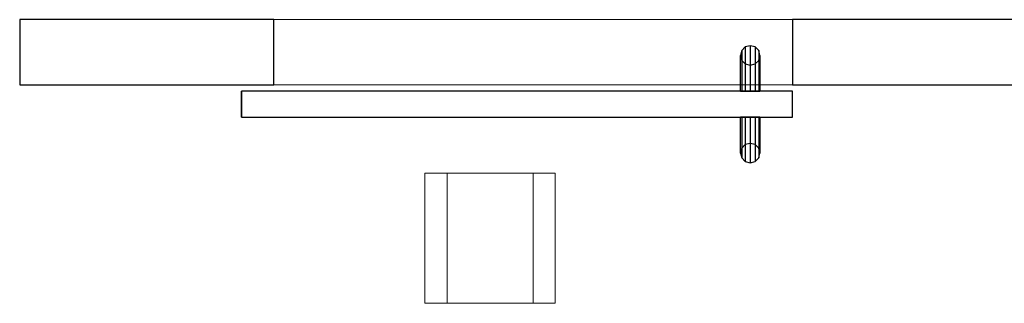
# Model space of a CAD drawing. Header units: metres. Extents: x 397.7 to 427.5, y 12.7 to 28.4.
# Tile 33 of 130: x 405.125 to 406.636, y 25.494 to 25.929. Entities that reach past the tile are written whole.
import ezdxf

# ---------------------------------------------------------------- set-up
doc = ezdxf.new("R2010")
doc.units = ezdxf.units.M
doc.layers.add('01_CARPINTERIA', color=5, linetype='Continuous', lineweight=25, true_color=0x0000ff)
for name, color, linetype, lineweight in [('A-DETL-GENF-OTLN', 7, 'Continuous', 18), ('A-GENM-____-OTLN', 7, 'Continuous', 18), ('A-WALL-____-MCUT', 7, 'Continuous', 25), ('A-WALL-____-OTLN', 7, 'Continuous', 25)]:
    doc.layers.add(name, color=color, linetype=linetype, lineweight=lineweight)

# ---------------------------------------------------------------- blocks, each defined once
blk = doc.blocks.new('Family - Evans P2-153085-05_TEL_P2')
at = {"layer": 'A-WALL-____-MCUT', "color": 253, "true_color": 0xaaaaaa}
for p, q in [((0.3901, 0.1), (0, 0.1)), ((0, 0.1), (0, 0)), ((0.3901, 0), (0.3901, 0.1)), ((0, 0), (0.3901, 0))]:
    blk.add_line(p, q, dxfattribs=at)
at = {"layer": 'A-WALL-____-OTLN', "color": 253, "true_color": 0xaaaaaa}
for p, q in [((0.3901, 0.1), (0, 0.1)), ((0, 0.1), (0, 0)), ((0.3901, 0), (0.3901, 0.1)), ((0, 0), (0.3901, 0))]:
    blk.add_line(p, q, dxfattribs=at)
at = {"layer": 'A-WALL-____-OTLN', "color": 253, "lineweight": 18, "true_color": 0xaaaaaa}
blk.add_line((0, 0), (1.1859, 0), dxfattribs=at)
blk = doc.blocks.new('Family - Vano puerta-153087-05_TEL_P2')
at = {"layer": 'A-GENM-____-OTLN', "color": 253, "true_color": 0xaaaaaa}
for p, q in [((406.311, 25.9295), (405.5152, 25.9295)), ((405.5152, 25.9295), (405.5152, 25.8295)), ((405.5152, 25.9295), (406.311, 25.9295)), ((405.5152, 25.8295), (405.5152, 25.9295)), ((406.311, 25.8295), (406.311, 25.9295)), ((406.311, 25.8295), (406.311, 25.9295)), ((405.5152, 25.8295), (406.311, 25.8295)), ((406.311, 25.8295), (405.5152, 25.8295))]:
    blk.add_line(p, q, dxfattribs=at)
blk = doc.blocks.new('Family - Evans P2-153089-05_TEL_P2')
at = {"layer": 'A-WALL-____-MCUT', "color": 253, "true_color": 0xaaaaaa}
for p, q in [((2.7544, 0.1), (0, 0.1)), ((0, 0.1), (0, 0)), ((0, 0), (2.7544, 0))]:
    blk.add_line(p, q, dxfattribs=at)
at = {"layer": 'A-WALL-____-OTLN', "color": 253, "true_color": 0xaaaaaa}
for p, q in [((2.7544, 0.1), (0, 0.1)), ((0, 0.1), (0, 0)), ((0, 0), (2.7544, 0))]:
    blk.add_line(p, q, dxfattribs=at)
at = {"layer": 'A-WALL-____-OTLN', "color": 253, "lineweight": 18, "true_color": 0xaaaaaa}
blk.add_line((0, 0), (2.7544, 0), dxfattribs=at)
blk = doc.blocks.new('Family - LONDR55-XX_ZZ-ARQ-CAA-M3D-Londres55-153334-05_TEL_P2')
at = {"layer": '01_CARPINTERIA', "color": 161, "true_color": 0xaaaaff}
for p, q in [((0.052, 0.2125), (0.05, 0.205)), ((0.052, 0.2125), (0.05, 0.205)), ((0.0575, 0.218), (0.052, 0.2125)), ((0.0575, 0.218), (0.052, 0.2125)), ((0.052, 0.15), (0.052, 0.2125)), ((0.065, 0.22), (0.0575, 0.218)), ((0.065, 0.22), (0.0575, 0.218)), ((0.0575, 0.15), (0.0575, 0.218)), ((0.0725, 0.218), (0.065, 0.22)), ((0.0725, 0.218), (0.065, 0.22)), ((0.065, 0.15), (0.065, 0.22)), ((0.078, 0.2125), (0.0725, 0.218)), ((0.078, 0.2125), (0.0725, 0.218)), ((0.0725, 0.15), (0.0725, 0.218)), ((0.08, 0.205), (0.078, 0.2125)), ((0.08, 0.205), (0.078, 0.2125)), ((0.078, 0.15), (0.078, 0.2125)), ((0.05, 0.205), (0.052, 0.1975)), ((0.05, 0.15), (0.05, 0.205)), ((0.05, 0.205), (0.052, 0.1975)), ((0.052, 0.1975), (0.0575, 0.192)), ((0.052, 0.15), (0.052, 0.1975)), ((0.052, 0.1975), (0.0575, 0.192)), ((0.0725, 0.192), (0.078, 0.1975)), ((0.0725, 0.192), (0.078, 0.1975)), ((0.078, 0.1975), (0.08, 0.205)), ((0.078, 0.1975), (0.08, 0.205)), ((0.078, 0.15), (0.078, 0.1975)), ((0.08, 0.205), (0.08, 0.15)), ((0.0575, 0.192), (0.065, 0.19)), ((0.0575, 0.15), (0.0575, 0.192)), ((0.0575, 0.192), (0.065, 0.19)), ((0.065, 0.19), (0.0725, 0.192)), ((0.065, 0.19), (0.0725, 0.192)), ((0.065, 0.15), (0.065, 0.19)), ((0.0725, 0.15), (0.0725, 0.192)), ((0.8458, 0.15), (0, 0.15)), ((0, 0.15), (0, 0.11)), ((0.8458, 0.15), (0, 0.15)), ((0, 0.15), (0, 0.11)), ((0.052, 0.15), (0.05, 0.15)), ((0.05, 0.15), (0.052, 0.15)), ((0.0575, 0.15), (0.052, 0.15)), ((0.052, 0.15), (0.0575, 0.15)), ((0.065, 0.15), (0.0575, 0.15)), ((0.0575, 0.15), (0.065, 0.15)), ((0.0725, 0.15), (0.065, 0.15)), ((0.065, 0.15), (0.0725, 0.15)), ((0.078, 0.15), (0.0725, 0.15)), ((0.0725, 0.15), (0.078, 0.15)), ((0.078, 0.15), (0.08, 0.15)), ((0.08, 0.15), (0.078, 0.15)), ((0.8458, 0.11), (0.8458, 0.15)), ((0.8458, 0.15), (0.8458, 0.11)), ((0, 0.11), (0.8458, 0.11)), ((0, 0.11), (0.8458, 0.11)), ((0.05, 0.055), (0.05, 0.11)), ((0.052, 0.11), (0.05, 0.11)), ((0.05, 0.11), (0.052, 0.11)), ((0.052, 0.0475), (0.052, 0.11)), ((0.052, 0.0625), (0.052, 0.11)), ((0.0575, 0.11), (0.052, 0.11)), ((0.052, 0.11), (0.0575, 0.11)), ((0.0575, 0.042), (0.0575, 0.11)), ((0.0575, 0.068), (0.0575, 0.11)), ((0.065, 0.11), (0.0575, 0.11)), ((0.0575, 0.11), (0.065, 0.11)), ((0.065, 0.04), (0.065, 0.11)), ((0.065, 0.07), (0.065, 0.11)), ((0.0725, 0.11), (0.065, 0.11)), ((0.065, 0.11), (0.0725, 0.11)), ((0.0725, 0.042), (0.0725, 0.11)), ((0.0725, 0.068), (0.0725, 0.11)), ((0.078, 0.11), (0.0725, 0.11)), ((0.0725, 0.11), (0.078, 0.11)), ((0.078, 0.0475), (0.078, 0.11)), ((0.078, 0.0625), (0.078, 0.11)), ((0.078, 0.11), (0.08, 0.11)), ((0.08, 0.11), (0.078, 0.11)), ((0.08, 0.11), (0.08, 0.055)), ((0.052, 0.0625), (0.05, 0.055)), ((0.052, 0.0625), (0.05, 0.055)), ((0.0575, 0.068), (0.052, 0.0625)), ((0.0575, 0.068), (0.052, 0.0625)), ((0.065, 0.07), (0.0575, 0.068)), ((0.065, 0.07), (0.0575, 0.068)), ((0.0725, 0.068), (0.065, 0.07)), ((0.0725, 0.068), (0.065, 0.07)), ((0.078, 0.0625), (0.0725, 0.068)), ((0.078, 0.0625), (0.0725, 0.068)), ((0.08, 0.055), (0.078, 0.0625)), ((0.08, 0.055), (0.078, 0.0625)), ((0.05, 0.055), (0.052, 0.0475)), ((0.05, 0.055), (0.052, 0.0475)), ((0.052, 0.0475), (0.0575, 0.042)), ((0.052, 0.0475), (0.0575, 0.042)), ((0.0725, 0.042), (0.078, 0.0475)), ((0.0725, 0.042), (0.078, 0.0475)), ((0.078, 0.0475), (0.08, 0.055)), ((0.078, 0.0475), (0.08, 0.055)), ((0.0575, 0.042), (0.065, 0.04)), ((0.0575, 0.042), (0.065, 0.04)), ((0.065, 0.04), (0.0725, 0.042)), ((0.065, 0.04), (0.0725, 0.042))]:
    blk.add_line(p, q, dxfattribs=at)
blk = doc.blocks.new('Family - Porta P2-153335-05_TEL_P2')
blk.add_blockref('Family - LONDR55-XX_ZZ-ARQ-CAA-M3D-Londres55-153334-05_TEL_P2', (0, 0))
blk = doc.blocks.new('LONDR55-XX_ZZ-ARQ-CAA-M3D-Londres55_ifc-1-05_TEL_P2')
at = {"layer": '01_CARPINTERIA', "color": 253, "lineweight": 18, "true_color": 0xaaaaaa, "rotation": 180}
blk.add_blockref('Family - Porta P2-153335-05_TEL_P2', (406.311, 25.9295), dxfattribs=at)
at = {"layer": 'A-GENM-____-OTLN', "color": 253, "lineweight": 18, "true_color": 0xaaaaaa}
blk.add_blockref('Family - Vano puerta-153087-05_TEL_P2', (0, 0), dxfattribs=at)
at = {"layer": 'A-WALL-____-OTLN', "color": 253, "lineweight": 18, "true_color": 0xaaaaaa}
for name, p in [('Family - Evans P2-153085-05_TEL_P2', (405.1251, 25.8295)), ('Family - Evans P2-153089-05_TEL_P2', (406.311, 25.8295))]:
    blk.add_blockref(name, p, dxfattribs=at)
blk = doc.blocks.new('ZYR_08_05 Indicador Optic Sostre - 01 Detector Optic 01-525865-05_TEL_P2')
at = {"layer": 'A-DETL-GENF-OTLN'}
for p, q in [((-0.1, 0.1), (0.1, 0.1)), ((-0.1, -0.1), (-0.1, 0.1)), ((-0.066, -0.1), (-0.066, 0.1)), ((0.066, -0.1), (0.066, 0.1)), ((0.1, 0.1), (0.1, -0.1)), ((0.1, -0.1), (-0.1, -0.1))]:
    blk.add_line(p, q, dxfattribs=at)

msp = doc.modelspace()

# ---------------------------------------------------------------- block references
at = {"lineweight": 5}
msp.add_blockref('LONDR55-XX_ZZ-ARQ-CAA-M3D-Londres55_ifc-1-05_TEL_P2', (0, 0), dxfattribs=at)
at = {"layer": 'A-DETL-GENF-OTLN'}
msp.add_blockref('ZYR_08_05 Indicador Optic Sostre - 01 Detector Optic 01-525865-05_TEL_P2', (405.8468, 25.5938), dxfattribs=at)

doc.saveas('drawing.dxf')
